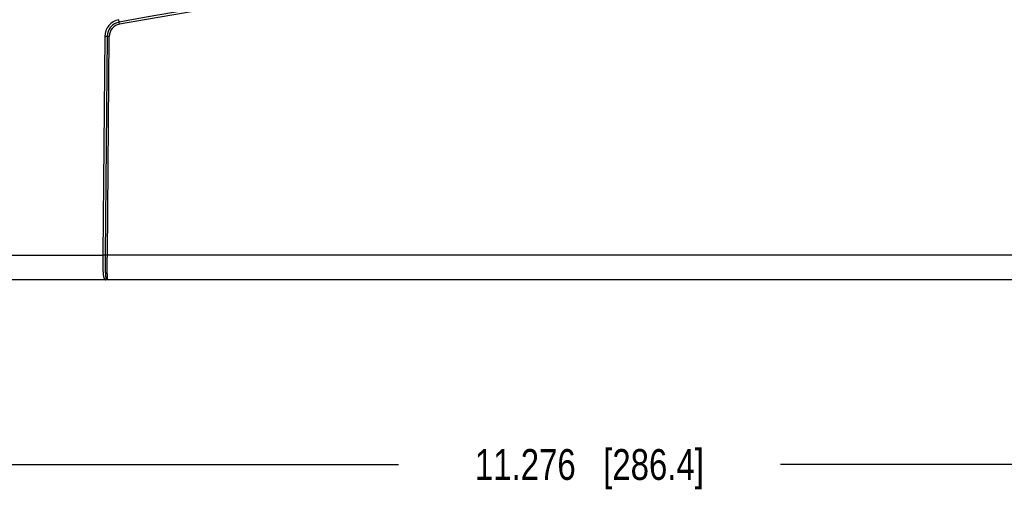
# Model space of a CAD drawing. Header units: inches. Extents: x 0 to 34, y 0 to 22.
# Tile 8 of 46: x 13.8 to 17.8, y 8.9 to 10.9. Entities that reach past the tile are written whole.
import ezdxf

# ---------------------------------------------------------------- set-up
doc = ezdxf.new("R2010")
doc.units = ezdxf.units.IN
doc.header["$LTSCALE"] = 1.87
doc.header["$MEASUREMENT"] = 0
doc.layers.get('0').update_dxf_attribs({"linetype": 'CONTINUOUS'})
doc.layers.add('DIMENSIONS', color=7, linetype='CONTINUOUS')
doc.styles.get("Standard").update_dxf_attribs({"font": 'txt', "width": 0.8})
doc.dimstyles.new('DIMSTYLE_1', dxfattribs={"dimtxt": 0.125, "dimasz": 0.18, "dimexe": 0.18, "dimexo": 0.0625, "dimgap": 0.09, "dimtad": 0, "dimtih": 1, "dimtoh": 1, "dimdec": 3, "dimzin": 4, "dimdsep": 46, "dimtxsty": 'STANDARD', "dimblk": '_FILLED', "dimblk1": '_FILLED', "dimblk2": '_FILLED', "dimcen": 0.09, "dimadec": 0, "dimazin": 0, "dimtp": 0.01, "dimtm": 0.01, "dimtfac": 1, "dimtdec": 3, "dimtofl": 0, "dimtmove": 0, "dimatfit": 3, "dimldrblk": '_FILLED', "dimfxl": 1, "dimtolj": 1, "dimtzin": 4, "dimarcsym": 0})

# ---------------------------------------------------------------- blocks, each defined once
blk = doc.blocks.new('_FILLED')
at = {"color": 0, "linetype": 'BYBLOCK'}
blk.add_solid([(0, 0), (-1, 0.174), (-1, -0.174)], dxfattribs=at)
blk = doc.blocks.new('*D4')
at = {"layer": 'DIMENSIONS', "color": 2, "linetype": 'CONTINUOUS'}
for p, q in [((10.4443, 9.8455), (10.4443, 8.9313)), ((21.7198, 9.842), (21.7198, 8.9313)), ((10.4443, 9.0563), (15.3071, 9.0563)), ((21.7198, 9.0563), (16.8571, 9.0563))]:
    blk.add_line(p, q, dxfattribs=at)
at = {"layer": 'DIMENSIONS', "color": 2, "linetype": 'CONTINUOUS', "xscale": 0.18, "yscale": 0.18, "zscale": 0.18, "rotation": 180}
blk.add_blockref('_FILLED', (10.4443, 9.0563), dxfattribs=at)
at = {"layer": 'DIMENSIONS', "color": 2, "linetype": 'CONTINUOUS', "xscale": 0.18, "yscale": 0.18, "zscale": 0.18}
blk.add_blockref('_FILLED', (21.7198, 9.0563), dxfattribs=at)
at = {"layer": 'DIMENSIONS', "color": 2, "linetype": 'CONTINUOUS', "insert": (16.0821, 9.1188), "char_height": 0.125, "width": 1.425, "attachment_point": 2, "line_spacing_factor": 0.9}
blk.add_mtext('11.276{\\Ftxt.shx;\\W1.000000;\\H0.125000; }[286.4]', dxfattribs=at)
blk = doc.blocks.new('*D5')
at = {"layer": 'DIMENSIONS', "color": 2, "linetype": 'CONTINUOUS'}
for p, q in [((10.4518, 10.4016), (10.4518, 12.9993)), ((13.8661, 12.1573), (13.8661, 12.9993)), ((10.4518, 12.8743), (11.434, 12.8743)), ((13.8661, 12.8743), (12.884, 12.8743))]:
    blk.add_line(p, q, dxfattribs=at)
at = {"layer": 'DIMENSIONS', "color": 2, "linetype": 'CONTINUOUS', "xscale": 0.18, "yscale": 0.18, "zscale": 0.18, "rotation": 180}
blk.add_blockref('_FILLED', (10.4518, 12.8743), dxfattribs=at)
at = {"layer": 'DIMENSIONS', "color": 2, "linetype": 'CONTINUOUS', "xscale": 0.18, "yscale": 0.18, "zscale": 0.18}
blk.add_blockref('_FILLED', (13.8661, 12.8743), dxfattribs=at)
at = {"layer": 'DIMENSIONS', "color": 2, "linetype": 'CONTINUOUS', "insert": (12.159, 12.9368), "char_height": 0.125, "width": 1.325, "attachment_point": 2, "line_spacing_factor": 0.9}
blk.add_mtext('3.414{\\Ftxt.shx;\\W1.000000;\\H0.125000; }[86.72]', dxfattribs=at)

msp = doc.modelspace()

# ---------------------------------------------------------------- linework, layer by layer
at = {"color": 7, "linetype": 'CONTINUOUS'}
for p, q in [((14.174, 10.8518), (14.1723, 10.8613)), ((14.1756, 10.8432), (14.174, 10.8518)), ((14.115, 10.7935), (14.1073, 9.9054)), ((14.1248, 10.7935), (14.115, 10.7935)), ((14.1248, 10.7935), (14.117, 9.9054)), ((14.1336, 10.7934), (14.1248, 10.7935)), ((14.1258, 9.9054), (14.1336, 10.7934)), ((10.5443, 9.9054), (14.1073, 9.9054)), ((14.117, 9.9054), (14.1073, 9.9054)), ((14.1258, 9.9054), (14.117, 9.9054)), ((21.3064, 9.9054), (14.1258, 9.9054)), ((21.6198, 9.8063), (10.5443, 9.8063))]:
    msp.add_line(p, q, dxfattribs=at)
for centre, radius, start, end in [((17.7161, -8.8971), 20.0639, 79.8317, 100.1683), ((17.7161, -8.897), 20.0552, 79.8317, 100.1683), ((14.1846, 10.7929), 0.0695, 100.1659, 179.5004), ((14.1846, 10.7929), 0.0598, 100.1656, 179.5007), ((14.1846, 10.793), 0.051, 100.1652, 179.5011)]:
    msp.add_arc(centre, radius, start, end, dxfattribs=at)
for points, knots in [([(14.1073, 9.9054), (14.1073, 9.9021), (14.1072, 9.8956), (14.1072, 9.8859), (14.1073, 9.8765), (14.1073, 9.8673), (14.1075, 9.8598), (14.1076, 9.8541), (14.1077, 9.85), (14.1079, 9.846), (14.108, 9.8421), (14.1082, 9.8385), (14.1085, 9.8349), (14.1087, 9.8316), (14.109, 9.8284), (14.1093, 9.8254), (14.1097, 9.8227), (14.1101, 9.8201), (14.1105, 9.8181), (14.1108, 9.8166), (14.111, 9.8155), (14.1113, 9.8145), (14.1116, 9.8136), (14.1119, 9.8127), (14.1122, 9.8118), (14.1126, 9.8111), (14.1129, 9.8104), (14.1133, 9.8097), (14.1137, 9.8091), (14.1142, 9.8085), (14.1146, 9.8081), (14.1151, 9.8076), (14.1156, 9.8073), (14.1162, 9.807), (14.1168, 9.8067), (14.1175, 9.8065), (14.1182, 9.8064), (14.119, 9.8063), (14.1195, 9.8063), (14.1198, 9.8063)], [0, 0, 0, 0, 0.094254, 0.187517, 0.278888, 0.367483, 0.452451, 0.493317, 0.532973, 0.571326, 0.608283, 0.64376, 0.677674, 0.709948, 0.740514, 0.769308, 0.796276, 0.821375, 0.844575, 0.855459, 0.865866, 0.875798, 0.88526, 0.89426, 0.902808, 0.910921, 0.918617, 0.925925, 0.93288, 0.939525, 0.945918, 0.952131, 0.958249, 0.964375, 0.970628, 0.977144, 0.984083, 0.991619, 1, 1, 1, 1]), ([(14.117, 9.9054), (14.117, 9.9024), (14.117, 9.8963), (14.1169, 9.8872), (14.1169, 9.8783), (14.117, 9.8697), (14.117, 9.8613), (14.1171, 9.8534), (14.1173, 9.847), (14.1174, 9.8422), (14.1175, 9.8387), (14.1177, 9.8354), (14.1178, 9.8323), (14.118, 9.8293), (14.1182, 9.8265), (14.1184, 9.8242), (14.1185, 9.8225), (14.1187, 9.8209), (14.1189, 9.8191), (14.1192, 9.8169), (14.1195, 9.8153), (14.1197, 9.8141), (14.1199, 9.8132), (14.1201, 9.8125), (14.1203, 9.8117), (14.1205, 9.811), (14.1207, 9.8104), (14.121, 9.8098), (14.1212, 9.8092), (14.1215, 9.8087), (14.1218, 9.8083), (14.1221, 9.8079), (14.1225, 9.8076), (14.1228, 9.8073), (14.1231, 9.8072), (14.1232, 9.8071), (14.1233, 9.807)], [0, 0, 0, 0, 0.091981, 0.183106, 0.272597, 0.359693, 0.443653, 0.523767, 0.599357, 0.635258, 0.669794, 0.702894, 0.734492, 0.764524, 0.792932, 0.819659, 0.832378, 0.844659, 0.867891, 0.889319, 0.90892, 0.918032, 0.926685, 0.934882, 0.942626, 0.949924, 0.956786, 0.963226, 0.969266, 0.974935, 0.980276, 0.985347, 0.990235, 0.995059, 0.997501, 1, 1, 1, 1]), ([(14.1268, 9.8063), (14.1268, 9.8063), (14.1268, 9.8063), (14.1267, 9.8063), (14.1267, 9.8063), (14.1267, 9.8063), (14.1267, 9.8063), (14.1267, 9.8064), (14.1267, 9.8065), (14.1266, 9.8065), (14.1266, 9.8066), (14.1266, 9.8068), (14.1266, 9.8069), (14.1265, 9.8071), (14.1265, 9.8074), (14.1265, 9.8078), (14.1264, 9.8082), (14.1264, 9.8087), (14.1263, 9.8093), (14.1263, 9.8099), (14.1262, 9.8108), (14.1262, 9.8121), (14.1261, 9.8139), (14.126, 9.8158), (14.126, 9.818), (14.1259, 9.8204), (14.1259, 9.823), (14.1258, 9.8258), (14.1258, 9.8288), (14.1257, 9.832), (14.1257, 9.8365), (14.1257, 9.8427), (14.1256, 9.8504), (14.1256, 9.8588), (14.1256, 9.8675), (14.1256, 9.8767), (14.1257, 9.8861), (14.1257, 9.8957), (14.1258, 9.9022), (14.1258, 9.9054)], [0, 0, 0, 0, 0.000118, 0.000247, 0.000396, 0.00057, 0.00101, 0.001582, 0.002294, 0.003149, 0.004149, 0.005295, 0.006587, 0.008026, 0.011346, 0.015256, 0.019753, 0.024836, 0.030503, 0.03675, 0.043575, 0.058942, 0.076568, 0.096411, 0.118426, 0.142561, 0.168758, 0.196955, 0.227085, 0.259078, 0.292856, 0.365444, 0.444159, 0.528252, 0.616923, 0.709325, 0.80458, 0.901781, 1, 1, 1, 1]), ([(14.1233, 9.807), (14.123, 9.8069), (14.1225, 9.8067), (14.1216, 9.8065), (14.1207, 9.8063), (14.1201, 9.8063), (14.1198, 9.8063)], [0, 0, 0, 0, 0.251638, 0.501891, 0.751189, 1, 1, 1, 1]), ([(14.1233, 9.807), (14.1236, 9.8069), (14.1241, 9.8067), (14.125, 9.8065), (14.1259, 9.8063), (14.1265, 9.8063), (14.1268, 9.8063)], [0, 0, 0, 0, 0.255664, 0.506459, 0.753962, 1, 1, 1, 1])]:
    msp.add_open_spline(points, degree=3, knots=knots, dxfattribs=at)

# ---------------------------------------------------------------- dimensions: what is measured, and where the dimension line sits
at = {"layer": 'DIMENSIONS', "color": 2, "linetype": 'CONTINUOUS'}
dim = msp.add_linear_dim(base=(13.8661, 12.8743), p1=(10.4518, 10.4016), p2=(13.8661, 12.1573), dimstyle='DIMSTYLE_1', dxfattribs=at)
dim.commit()
dim.dimension.update_dxf_attribs({"geometry": '*D5', "text_midpoint": (12.009, 12.8743), "dimtype": 160})
dim = msp.add_linear_dim(base=(10.4443, 9.05626), p1=(21.71983, 9.84203), p2=(10.4443, 9.84552), angle=180, dimstyle='DIMSTYLE_1', dxfattribs=at)
dim.commit()
dim.dimension.update_dxf_attribs({"geometry": '*D4', "text_midpoint": (15.90706, 9.05626), "dimtype": 160})

doc.saveas('drawing.dxf')
